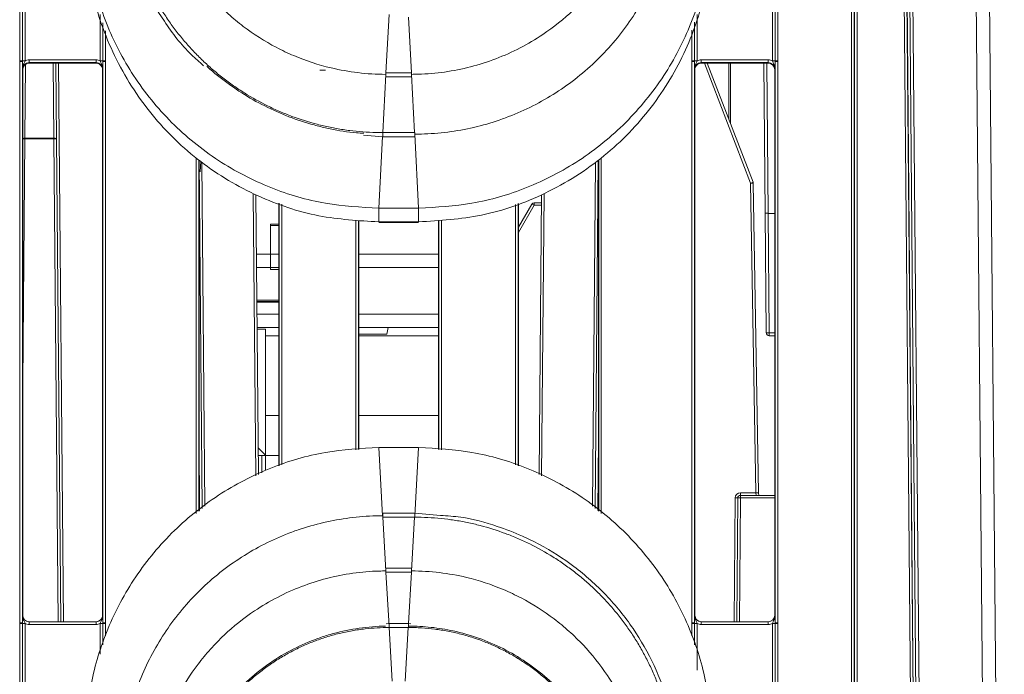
# Model space of a CAD drawing. Header units: millimetres. Extents: x 0 to 2100, y 0 to 1485.
# Tile 11 of 67: x 561 to 635, y 344 to 393. Entities that reach past the tile are written whole.
import ezdxf

# ---------------------------------------------------------------- set-up
doc = ezdxf.new("R2010")
doc.units = ezdxf.units.MM
doc.header["$LTSCALE"] = 5

msp = doc.modelspace()

# ---------------------------------------------------------------- linework, layer by layer
at = {"color": 7, "linetype": 'Continuous', "lineweight": 15}
for p, q in [((633.702, 268.385), (631.87, 478.342)), ((632.87, 478.314), (634.702, 268.385)), ((628.706, 268.381), (626.969, 467.405)), ((627.209, 467.409), (628.946, 268.385)), ((623.227, 286.277), (623.227, 463.906)), ((623.427, 463.904), (623.427, 286.275)), ((623.437, 286.275), (623.437, 463.885)), ((623.637, 463.883), (623.637, 286.273)), ((628.14, 285.973), (626.584, 464.183)), ((626.784, 464.183), (628.34, 285.973)), ((628.512, 268.429), (626.839, 458.455)), ((560.727, 390.312), (560.727, 400.008)), ((560.927, 400.006), (560.927, 390.31)), ((561.127, 400.005), (561.127, 390.308)), ((617.276, 390.308), (617.276, 400.005)), ((617.476, 390.31), (617.476, 400.006)), ((617.676, 400.008), (617.676, 390.312)), ((588.241, 389.401), (588.474, 393.786)), ((560.727, 390.264), (560.727, 390.312)), ((560.727, 348.062), (560.727, 390.264)), ((560.927, 390.31), (560.927, 390.262)), ((560.927, 390.262), (560.927, 348.06)), ((561.431, 390.176), (561.431, 390.377)), ((561.431, 390.377), (566.473, 390.377)), ((566.473, 390.176), (561.431, 390.176)), ((561.431, 390.176), (561.452, 390.134)), ((566.452, 390.134), (561.452, 390.134)), ((563.442, 390.134), (563.491, 384.421)), ((566.452, 390.134), (566.473, 390.176)), ((566.473, 390.176), (566.473, 390.377)), ((566.976, 390.262), (566.976, 390.31)), ((566.976, 348.06), (566.976, 390.262)), ((567.176, 390.312), (567.176, 390.264)), ((567.176, 390.264), (567.176, 348.062)), ((611.227, 390.264), (611.227, 390.312)), ((611.227, 348.062), (611.227, 390.264)), ((611.427, 390.31), (611.427, 390.262)), ((611.427, 390.262), (611.427, 348.06)), ((611.931, 390.176), (611.931, 390.377)), ((611.931, 390.377), (616.973, 390.377)), ((616.973, 390.176), (611.931, 390.176)), ((611.931, 390.176), (611.952, 390.134)), ((616.952, 390.134), (611.952, 390.134)), ((612.387, 390.134), (615.826, 381.177)), ((614.126, 390.134), (614.126, 385.604)), ((616.728, 378.855), (616.63, 390.134)), ((616.952, 390.134), (616.973, 390.176)), ((616.973, 390.176), (616.973, 390.377)), ((617.476, 390.262), (617.476, 390.31)), ((617.476, 348.06), (617.476, 390.262)), ((617.676, 390.312), (617.676, 390.264)), ((617.676, 390.264), (617.676, 348.062)), ((560.952, 389.634), (560.931, 389.676)), ((560.952, 388.967), (560.958, 389.714)), ((560.952, 389.634), (560.952, 348.639)), ((566.973, 389.676), (566.952, 389.634)), ((566.952, 389.634), (566.952, 348.639)), ((583.701, 389.606), (583.274, 389.606)), ((588.003, 384.907), (588.235, 389.291)), ((588.238, 389.401), (588.241, 389.401)), ((588.238, 389.096), (588.238, 389.401)), ((590.162, 389.401), (588.241, 389.401)), ((590.162, 389.401), (590.165, 389.401)), ((590.165, 389.096), (590.165, 389.401)), ((590.401, 384.907), (590.168, 389.291)), ((611.452, 389.634), (611.431, 389.676)), ((611.452, 348.639), (611.452, 389.634)), ((617.473, 389.676), (617.452, 389.634)), ((617.452, 348.639), (617.452, 389.634)), ((588.238, 389.096), (590.165, 389.096)), ((586.569, 384.728), (588, 384.602)), ((588, 384.907), (588.003, 384.907)), ((590.401, 384.907), (588.003, 384.907)), ((590.401, 384.907), (590.404, 384.907)), ((590.404, 384.602), (590.404, 384.907)), ((590.702, 379.234), (590.407, 384.797)), ((561.112, 384.432), (561.112, 384.502)), ((561.112, 384.502), (563.291, 384.502)), ((563.291, 384.432), (561.112, 384.432)), ((563.291, 384.432), (563.291, 384.502)), ((563.491, 384.421), (563.808, 348.139)), ((588, 384.602), (590.404, 384.602)), ((574.202, 382.843), (574.202, 356.462)), ((574.22, 382.575), (574.202, 382.419)), ((574.218, 382.833), (574.446, 356.66)), ((574.336, 382.758), (574.285, 381.951)), ((603.957, 356.66), (604.185, 382.782)), ((604.202, 356.462), (604.202, 382.798)), ((616.045, 357.84), (615.639, 381.107)), ((615.839, 381.109), (616.245, 357.842)), ((578.476, 380.205), (578.66, 359.201)), ((580.202, 359.862), (580.202, 379.612)), ((598.202, 379.588), (598.202, 359.862)), ((598.202, 377.807), (599.203, 379.542)), ((599.377, 379.444), (599.377, 379.642)), ((599.377, 379.642), (599.922, 379.642)), ((599.744, 359.201), (599.927, 380.193)), ((590.702, 379.234), (587.702, 379.234)), ((587.702, 378.2), (587.702, 379.234)), ((590.702, 378.2), (590.702, 379.234)), ((616.806, 369.881), (616.728, 378.855)), ((616.968, 378.842), (617.452, 378.842)), ((616.968, 378.842), (616.968, 378.842)), ((616.968, 378.842), (617.046, 369.855)), ((580.202, 378.017), (579.578, 378.017)), ((579.578, 378.017), (579.578, 375.767)), ((586.202, 378.306), (586.202, 361.097)), ((590.702, 378.2), (587.702, 378.2)), ((590.702, 378.156), (587.702, 378.156)), ((587.702, 378.143), (587.702, 378.156)), ((587.702, 378.143), (590.702, 378.143)), ((590.702, 378.143), (590.702, 378.156)), ((592.202, 361.097), (592.202, 378.298)), ((579.578, 375.767), (579.578, 377.917)), ((579.578, 377.917), (580.202, 377.917)), ((579.578, 375.767), (579.578, 374.767)), ((578.524, 374.767), (579.578, 374.767)), ((579.578, 374.767), (580.202, 374.767)), ((579.578, 374.767), (579.578, 374.617)), ((579.578, 374.617), (580.202, 374.617)), ((586.202, 374.767), (592.202, 374.767)), ((580.202, 372.317), (578.545, 372.317)), ((580.202, 372.217), (578.546, 372.217)), ((578.546, 372.167), (580.202, 372.167)), ((580.202, 371.267), (578.554, 371.267)), ((592.202, 371.267), (586.202, 371.267)), ((578.563, 370.267), (580.202, 370.267)), ((578.564, 370.142), (579.202, 370.142)), ((579.202, 370.142), (579.202, 369.642)), ((586.202, 370.267), (592.202, 370.267)), ((588.402, 370.267), (588.314, 369.767)), ((579.202, 363.642), (579.202, 369.642)), ((586.202, 369.767), (588.314, 369.767)), ((617.046, 369.643), (617.046, 369.855)), ((617.452, 369.643), (617.046, 369.643)), ((579.202, 363.642), (579.202, 360.671)), ((579.183, 360.661), (578.642, 361.202)), ((587.702, 361.235), (587.997, 356.104)), ((587.702, 361.235), (590.702, 361.235)), ((590.702, 361.235), (590.407, 356.104)), ((578.909, 360.642), (578.647, 360.642)), ((578.909, 360.642), (579.112, 360.642)), ((579.112, 360.642), (580.202, 360.642)), ((579.202, 360.633), (579.202, 359.553)), ((614.595, 348.139), (614.677, 357.444)), ((614.877, 357.84), (616.045, 357.84)), ((614.877, 357.642), (614.877, 357.84)), ((614.877, 357.454), (614.877, 357.642)), ((614.877, 357.642), (617.452, 357.642)), ((616.045, 357.84), (616.052, 357.642)), ((616.248, 357.642), (616.245, 357.842)), ((590.404, 356.303), (588, 356.303)), ((588, 356.303), (588, 356.002)), ((588, 356.002), (588.003, 356.002)), ((588.003, 356.002), (588.235, 351.958)), ((590.401, 356.002), (588.003, 356.002)), ((590.401, 356.002), (590.168, 351.958)), ((590.401, 356.002), (590.404, 356.002)), ((592.35, 356.132), (590.404, 356.303)), ((590.165, 352.158), (588.238, 352.158)), ((588.238, 352.158), (588.238, 351.857)), ((590.165, 352.158), (590.165, 351.857)), ((588.238, 351.857), (588.241, 351.857)), ((588.241, 351.857), (588.474, 347.813)), ((590.162, 351.857), (588.241, 351.857)), ((590.162, 351.857), (590.165, 351.857)), ((560.931, 348.639), (560.952, 348.639)), ((566.952, 348.639), (566.973, 348.639)), ((611.431, 348.639), (611.452, 348.639)), ((617.452, 348.639), (617.473, 348.639)), ((560.727, 348.014), (560.727, 348.062)), ((560.727, 338.317), (560.727, 348.014)), ((560.927, 348.06), (560.927, 348.012)), ((560.927, 348.012), (560.927, 338.315)), ((561.127, 348.01), (561.127, 338.314)), ((561.431, 347.941), (561.431, 348.139)), ((561.431, 348.139), (566.473, 348.139)), ((566.473, 347.941), (561.431, 347.941)), ((566.473, 347.941), (566.473, 348.139)), ((566.976, 348.012), (566.976, 348.06)), ((567.176, 348.062), (567.176, 348.014)), ((588.477, 348.012), (588.261, 347.996)), ((589.927, 348.012), (588.477, 348.012)), ((588.477, 347.712), (588.479, 347.712)), ((588.479, 347.712), (588.712, 343.668)), ((589.924, 347.712), (588.479, 347.712)), ((589.924, 347.712), (589.691, 343.668)), ((589.924, 347.712), (589.927, 347.712)), ((590.115, 347.996), (589.927, 348.012)), ((611.227, 348.014), (611.227, 348.062)), ((611.427, 348.06), (611.427, 348.012)), ((611.931, 347.941), (611.931, 348.139)), ((611.931, 348.139), (616.973, 348.139)), ((616.973, 347.941), (611.931, 347.941)), ((616.973, 347.941), (616.973, 348.139)), ((617.276, 338.314), (617.276, 348.01)), ((617.476, 348.012), (617.476, 348.06)), ((617.476, 338.315), (617.476, 348.012)), ((617.676, 348.062), (617.676, 348.014)), ((617.676, 348.014), (617.676, 338.317))]:
    msp.add_line(p, q, dxfattribs=at)
at = {"color": 8, "linetype": 'Continuous', "lineweight": 15}
for p, q in [((566.776, 390.308), (566.776, 393.777)), ((590.162, 389.401), (589.94, 393.595)), ((611.627, 393.79), (611.627, 390.308)), ((566.976, 390.31), (566.976, 393.164)), ((611.427, 393.208), (611.427, 390.31)), ((567.176, 392.551), (567.176, 390.312)), ((611.227, 390.312), (611.227, 392.608)), ((561.16, 390.04), (561.112, 384.502)), ((563.291, 384.502), (563.242, 390.134)), ((563.642, 390.134), (564.008, 348.139)), ((615.639, 381.107), (612.174, 390.134)), ((614.005, 385.921), (614.005, 390.134)), ((616.869, 390.134), (616.968, 378.842)), ((588, 384.602), (588, 384.907)), ((561.112, 384.432), (560.952, 366.06)), ((563.608, 348.139), (563.291, 384.432)), ((587.702, 379.234), (587.987, 384.607)), ((573.977, 356.279), (573.977, 382.986)), ((574.177, 382.859), (574.177, 356.442)), ((574.419, 382.676), (574.645, 356.822)), ((603.759, 356.822), (603.984, 382.619)), ((604.226, 356.442), (604.226, 382.822)), ((604.426, 383.016), (604.426, 356.279)), ((578.461, 359.098), (578.276, 380.274)), ((600.128, 380.313), (599.943, 359.098)), ((580.226, 359.869), (580.226, 379.604)), ((580.426, 379.535), (580.426, 359.927)), ((597.977, 359.927), (597.977, 379.514)), ((598.177, 379.58), (598.177, 359.869)), ((599.377, 379.444), (598.202, 377.409)), ((599.921, 379.444), (599.377, 379.444)), ((585.977, 361.076), (585.977, 378.33)), ((586.177, 378.308), (586.177, 361.095)), ((592.226, 361.095), (592.226, 378.301)), ((592.426, 378.321), (592.426, 361.076)), ((579.578, 375.767), (578.515, 375.767)), ((580.202, 375.767), (579.578, 375.767)), ((592.202, 375.767), (586.202, 375.767)), ((579.202, 369.642), (580.202, 369.642)), ((586.202, 369.642), (592.202, 369.642)), ((617.046, 369.855), (617.452, 369.855)), ((579.202, 363.642), (580.202, 363.642)), ((586.202, 363.642), (592.202, 363.642)), ((574.248, 356.499), (574.202, 361.79)), ((604.202, 361.79), (604.156, 356.499)), ((578.909, 359.33), (578.909, 360.642)), ((614.395, 348.139), (614.477, 357.444)), ((614.877, 357.454), (614.795, 348.139)), ((617.452, 357.454), (614.877, 357.454)), ((590.404, 356.303), (590.404, 356.002)), ((590.162, 351.857), (589.941, 348.011)), ((566.776, 345.698), (566.776, 348.01)), ((566.976, 346.393), (566.976, 348.012)), ((567.176, 348.014), (567.176, 347.089)), ((588.477, 348.012), (588.477, 347.712)), ((589.927, 348.012), (589.927, 347.712)), ((611.227, 347.089), (611.227, 348.014)), ((611.427, 348.012), (611.427, 346.393)), ((611.627, 348.01), (611.627, 344.51))]:
    msp.add_line(p, q, dxfattribs=at)
at = {"color": 7, "linetype": 'Continuous', "lineweight": 15, "flags": 128}
msp.add_lwpolyline([(563.291, 384.502), (563.33, 384.501), (563.368, 384.496), (563.402, 384.489), (563.433, 384.479), (563.457, 384.467), (563.476, 384.453), (563.487, 384.437), (563.491, 384.421)], dxfattribs=at)
at = {"color": 7, "linetype": 'Continuous', "lineweight": 15}
for centre, radius, start, end in [((560.776, 384.385), 5.927, 88.54048, 90.47395), ((560.777, 384.415), 5.849, 88.52467, 90.48406), ((561.078, 396.235), 5.927, 268.54048, 270.47395), ((566.825, 396.235), 5.927, 269.52605, 271.45952), ((567.127, 384.385), 5.927, 89.52605, 91.45952), ((567.127, 384.415), 5.849, 89.51594, 91.47533), ((611.276, 384.385), 5.927, 88.54048, 90.47395), ((611.277, 384.415), 5.849, 88.52467, 90.48406), ((611.578, 396.235), 5.927, 268.54048, 270.47395), ((617.325, 396.235), 5.927, 269.52605, 271.45952), ((617.627, 384.385), 5.927, 89.52605, 91.45952), ((617.627, 384.415), 5.849, 89.51594, 91.47533), ((563.348, 383.605), 0.829, 80.06823, 93.94134), ((617.876, 375.418), 6.113, 109.59733, 111.46619), ((615.789, 375.378), 5.731, 89.50031, 91.49973), ((615.639, 381.106), 0.2, 1, 21), ((599.377, 379.442), 0.2, 90, 150), ((596.044, 373.772), 6.579, 59.56769, 61.3021), ((616.982, 370.389), 0.538, 250.87866, 276.80423), ((617.046, 369.883), 0.24, 180.5, 270), ((614.877, 357.44), 0.4, 90, 179.5), ((614.577, 363.174), 5.731, 269.0002, 270.9998), ((614.877, 357.442), 0.2, 90, 179.5), ((614.82, 356.627), 0.829, 86.05866, 99.93177), ((616.195, 352.111), 5.731, 89.50031, 91.49973), ((560.777, 342.213), 5.849, 88.52467, 90.48406), ((560.776, 342.087), 5.927, 88.54048, 90.47395), ((561.078, 353.937), 5.927, 268.54048, 270.47395), ((566.825, 353.937), 5.927, 269.52605, 271.45952), ((567.127, 342.213), 5.849, 89.51594, 91.47533), ((567.127, 342.087), 5.927, 89.52605, 91.45952), ((611.277, 342.213), 5.849, 88.52467, 90.48406), ((611.276, 342.087), 5.927, 88.54048, 90.47395), ((611.578, 353.937), 5.927, 268.54048, 270.47395), ((617.325, 353.937), 5.927, 269.52605, 271.45952), ((617.627, 342.213), 5.849, 89.51594, 91.47533), ((617.627, 342.087), 5.927, 89.52605, 91.45952)]:
    msp.add_arc(centre, radius, start, end, dxfattribs=at)
at = {"color": 8, "linetype": 'Continuous', "lineweight": 15}
for centre, radius, start, end in [((561.098, 384.155), 0.347, 87.68631, 114.94227), ((561.079, 382.263), 2.169, 89.13847, 93.37492)]:
    msp.add_arc(centre, radius, start, end, dxfattribs=at)
at = {"color": 7, "linetype": 'Continuous', "lineweight": 15}
for centre, major_axis, ratio, start_param, end_param in [((561.431, 389.676), (0.362, -0.345), 0.999832, 2.3335, 3.90422), ((561.452, 389.634), (0.425, -0.263), 0.999915, 2.124401, 3.695121), ((561.431, 389.677), (0.595, -0.368), 0.999915, 2.124401, 2.572762), ((566.456, 389.625), (-0.117, 0.496), 0.980841, 4.948584, 6.046991), ((566.473, 389.677), (0.595, 0.368), 0.999915, 0.56883, 1.017192), ((566.473, 389.676), (0.362, 0.345), 0.999832, 5.520558, 7.091278), ((611.931, 389.676), (0.362, -0.345), 0.999832, 2.3335, 3.90422), ((611.947, 389.625), (0.117, 0.496), 0.980841, 0.236194, 1.334602), ((611.931, 389.677), (0.595, -0.368), 0.999915, 2.124401, 2.572762), ((616.952, 389.634), (0.425, 0.263), 0.999915, 5.729657, 7.300377), ((616.973, 389.677), (0.595, 0.368), 0.999915, 0.56883, 1.017192), ((616.973, 389.676), (0.362, 0.345), 0.999832, 5.520558, 7.091278), ((616.968, 378.858), (0.24, 0.002), 0.062857, 3.141593, 4.711371), ((561.431, 348.639), (0.439, 0.24), 0.999873, 2.641898, 4.212618), ((561.452, 348.639), (0.425, 0.263), 0.999915, 2.588064, 4.158784), ((566.473, 348.639), (0.439, -0.24), 0.999873, 5.21216, 6.78288), ((611.931, 348.639), (0.439, 0.24), 0.999873, 2.641898, 4.212618), ((616.952, 348.639), (0.425, -0.263), 0.999915, 5.265994, 6.836714), ((616.973, 348.639), (0.439, -0.24), 0.999873, 5.21216, 6.78288), ((561.431, 348.641), (0.595, 0.368), 0.999915, 3.710423, 4.158784), ((566.473, 348.641), (0.595, -0.368), 0.999915, 5.265994, 5.714355), ((611.931, 348.641), (0.595, 0.368), 0.999915, 3.710423, 4.158784), ((616.973, 348.641), (0.595, -0.368), 0.999915, 5.265994, 5.714355)]:
    msp.add_ellipse(centre, major_axis=major_axis, ratio=ratio, start_param=start_param, end_param=end_param, dxfattribs=at)
for points, knots in [([(570.535, 406.99), (570.536, 406.834), (570.543, 406.015), (570.67, 404.533), (571.056, 402.576), (571.66, 400.674), (572.475, 398.852), (573.649, 396.862), (574.984, 395.185), (576.385, 393.817), (577.893, 392.569), (579.552, 391.514), (581.763, 390.466), (583.818, 389.79), (586.145, 389.375), (587.531, 389.292), (588.232, 389.291), (588.235, 389.291)], [0, 0, 0, 0, 0.016818, 0.08849, 0.160163, 0.231834, 0.303507, 0.375179, 0.480935, 0.533676, 0.586417, 0.692105, 0.744811, 0.850499, 0.92434, 0.999652, 1, 1, 1, 1]), ([(590.168, 389.291), (590.334, 389.293), (591.163, 389.3), (592.655, 389.43), (594.612, 389.819), (596.513, 390.427), (598.333, 391.245), (600.322, 392.422), (601.996, 393.76), (603.363, 395.162), (604.608, 396.673), (605.66, 398.333), (606.705, 400.546), (607.373, 402.603), (607.799, 404.925), (607.845, 406.3), (607.869, 406.99)], [0, 0, 0, 0, 0.017891, 0.089563, 0.161236, 0.232907, 0.30458, 0.376251, 0.482013, 0.534758, 0.587501, 0.693184, 0.745887, 0.851569, 0.925577, 1, 1, 1, 1]), ([(568.152, 404.449), (568.196, 403.438), (568.275, 401.631), (568.794, 399.311), (569.375, 397.527), (570.205, 395.542), (571.543, 393.236), (573.102, 391.181), (574.233, 390.211), (574.546, 389.942)], [0, 0, 0, 0, 0.185675, 0.331755, 0.435076, 0.530386, 0.726532, 0.924196, 1, 1, 1, 1]), ([(588, 384.907), (587.834, 384.908), (587.337, 384.912), (586.509, 384.956), (585.519, 385.056), (584.7, 385.182), (583.886, 385.34), (582.755, 385.603), (581.646, 385.952), (580.718, 386.311), (580.106, 386.565), (579.051, 387.052), (577.89, 387.698), (576.922, 388.339), (576.249, 388.823), (575.594, 389.332), (574.841, 389.981), (574.121, 390.668), (573.438, 391.391), (572.792, 392.148), (572.185, 392.936), (571.619, 393.754), (571.096, 394.6), (570.616, 395.472), (570.181, 396.366), (569.856, 397.129), (569.562, 397.904), (569.19, 399.004), (568.903, 400.131), (568.689, 401.272), (568.494, 402.543), (568.456, 403.663), (568.429, 404.451)], [0, 0, 0, 0, 0.016187, 0.048569, 0.08095, 0.113332, 0.129519, 0.1619, 0.226726, 0.242913, 0.2591, 0.291482, 0.356307, 0.388689, 0.404876, 0.437257, 0.469639, 0.502021, 0.534402, 0.566784, 0.599165, 0.631547, 0.663929, 0.69631, 0.728692, 0.761074, 0.777261, 0.809642, 0.874468, 0.890655, 0.923037, 1, 1, 1, 1]), ([(590.407, 384.797), (590.572, 384.798), (591.402, 384.805), (592.893, 384.922), (594.856, 385.273), (596.293, 385.686), (597.7, 386.187), (599.074, 386.778), (600.817, 387.746), (602.452, 388.887), (603.964, 390.187), (605.336, 391.634), (606.555, 393.212), (607.607, 394.906), (608.484, 396.698), (609.169, 398.569), (609.846, 401.127), (609.956, 403.105), (610.029, 404.417)], [0, 0, 0, 0, 0.0161372, 0.0807637, 0.1453907, 0.2100169, 0.2261541, 0.2907815, 0.3554076, 0.4200351, 0.4846612, 0.5492888, 0.6139148, 0.6785424, 0.7431684, 0.8077959, 0.8724221, 1, 1, 1, 1]), ([(565.702, 401.233), (565.773, 399.891), (565.92, 397.127), (567.144, 393.027), (569.174, 389.085), (572.035, 385.567), (575.553, 382.706), (579.496, 380.676), (583.596, 379.452), (586.36, 379.305), (587.702, 379.234)], [0, 0, 0, 0, 0.116516, 0.240011, 0.368641, 0.5, 0.631359, 0.759989, 0.883484, 1, 1, 1, 1]), ([(590.702, 379.234), (592.044, 379.305), (594.808, 379.452), (598.908, 380.676), (602.851, 382.706), (606.368, 385.567), (609.23, 389.085), (611.259, 393.027), (612.483, 397.127), (612.63, 399.891), (612.702, 401.233)], [0, 0, 0, 0, 0.116516, 0.240011, 0.368641, 0.5, 0.631359, 0.759989, 0.883484, 1, 1, 1, 1]), ([(587.702, 378.2), (586.193, 378.29), (583.078, 378.477), (578.497, 380.028), (574.197, 382.584), (570.48, 386.18), (567.717, 390.554), (566.007, 395.344), (565.801, 398.616), (565.702, 400.199)], [0, 0, 0, 0, 0.131017, 0.270531, 0.415795, 0.563268, 0.715883, 0.862537, 1, 1, 1, 1]), ([(612.702, 400.199), (612.611, 398.691), (612.425, 395.576), (610.874, 390.995), (608.317, 386.695), (604.722, 382.978), (600.347, 380.215), (595.557, 378.505), (592.285, 378.299), (590.702, 378.2)], [0, 0, 0, 0, 0.131017, 0.270531, 0.415795, 0.563268, 0.715883, 0.862537, 1, 1, 1, 1]), ([(560.931, 389.676), (560.931, 389.677), (560.931, 389.696), (560.93, 389.767), (560.929, 389.898), (560.928, 390.079), (560.927, 390.21), (560.927, 390.262)], [0, 0, 0, 0, 0.005551, 0.123014, 0.446974, 0.782817, 1, 1, 1, 1]), ([(560.931, 389.676), (560.931, 389.677), (560.931, 389.709), (560.938, 389.82), (560.989, 389.988), (561.071, 390.156), (561.111, 390.265), (561.127, 390.308)], [0, 0, 0, 0, 0.006601, 0.146171, 0.501239, 0.799231, 1, 1, 1, 1]), ([(566.776, 390.308), (566.792, 390.265), (566.832, 390.156), (566.915, 389.988), (566.965, 389.82), (566.973, 389.709), (566.973, 389.677), (566.973, 389.676)], [0, 0, 0, 0, 0.200769, 0.498761, 0.853829, 0.993399, 1, 1, 1, 1]), ([(566.894, 389.854), (566.901, 389.845), (566.946, 389.782), (566.949, 389.702), (566.952, 389.634)], [0, 0, 0, 0, 0.151957, 1, 1, 1, 1]), ([(566.976, 390.262), (566.976, 390.21), (566.976, 390.079), (566.975, 389.898), (566.974, 389.767), (566.973, 389.696), (566.973, 389.677), (566.973, 389.676)], [0, 0, 0, 0, 0.217183, 0.553026, 0.876986, 0.994449, 1, 1, 1, 1]), ([(574.805, 389.897), (574.816, 389.885), (575.296, 389.404), (576.373, 388.587), (578.024, 387.476), (579.501, 386.711), (581.025, 386.056), (582.283, 385.628), (583.407, 385.336), (584.541, 385.091), (585.544, 384.911), (586.392, 384.876), (586.576, 384.869)], [0, 0, 0, 0, 0.003767, 0.156399, 0.3090338, 0.4616659, 0.5379089, 0.6905433, 0.7667861, 0.8048984, 0.957533, 1, 1, 1, 1]), ([(611.431, 389.676), (611.431, 389.677), (611.431, 389.696), (611.43, 389.767), (611.429, 389.898), (611.428, 390.079), (611.427, 390.21), (611.427, 390.262)], [0, 0, 0, 0, 0.005551, 0.123014, 0.446974, 0.782817, 1, 1, 1, 1]), ([(611.431, 389.676), (611.431, 389.677), (611.431, 389.709), (611.438, 389.82), (611.489, 389.988), (611.571, 390.156), (611.611, 390.265), (611.627, 390.308)], [0, 0, 0, 0, 0.006601, 0.146171, 0.501239, 0.799231, 1, 1, 1, 1]), ([(611.452, 389.634), (611.455, 389.702), (611.458, 389.782), (611.502, 389.845), (611.509, 389.854)], [0, 0, 0, 0, 0.8480432, 1, 1, 1, 1]), ([(617.276, 390.308), (617.292, 390.265), (617.332, 390.156), (617.415, 389.988), (617.465, 389.82), (617.473, 389.709), (617.473, 389.677), (617.473, 389.676)], [0, 0, 0, 0, 0.200769, 0.498761, 0.853829, 0.993399, 1, 1, 1, 1]), ([(617.476, 390.262), (617.476, 390.21), (617.476, 390.079), (617.475, 389.898), (617.474, 389.767), (617.473, 389.696), (617.473, 389.677), (617.473, 389.676)], [0, 0, 0, 0, 0.217183, 0.553026, 0.876986, 0.994449, 1, 1, 1, 1]), ([(587.702, 361.235), (586.36, 361.163), (583.596, 361.016), (579.496, 359.792), (575.553, 357.763), (572.035, 354.901), (569.174, 351.384), (567.144, 347.441), (565.92, 343.341), (565.773, 340.577), (565.702, 339.235)], [0, 0, 0, 0, 0.116516, 0.240011, 0.368641, 0.5, 0.631359, 0.759989, 0.883484, 1, 1, 1, 1]), ([(612.702, 339.235), (612.63, 340.577), (612.483, 343.341), (611.259, 347.441), (609.23, 351.384), (606.368, 354.901), (602.851, 357.763), (598.908, 359.792), (594.808, 361.016), (592.044, 361.163), (590.702, 361.235)], [0, 0, 0, 0, 0.116516, 0.240011, 0.368641, 0.5, 0.631359, 0.759989, 0.883484, 1, 1, 1, 1]), ([(579.112, 360.642), (579.15, 360.641), (579.198, 360.64), (579.201, 360.634), (579.202, 360.633)], [0, 0, 0, 0, 0.784921, 1, 1, 1, 1]), ([(587.997, 356.104), (587.831, 356.102), (587.002, 356.096), (585.51, 355.978), (583.548, 355.628), (582.11, 355.215), (580.704, 354.714), (579.33, 354.123), (577.587, 353.155), (575.951, 352.014), (574.439, 350.714), (573.067, 349.266), (571.848, 347.688), (570.797, 345.994), (569.92, 344.203), (569.235, 342.331), (568.558, 339.774), (568.448, 337.796), (568.375, 336.483)], [0, 0, 0, 0, 0.0161372, 0.0807637, 0.1453907, 0.2100169, 0.2261541, 0.2907815, 0.3554076, 0.4200351, 0.4846612, 0.5492888, 0.6139148, 0.6785424, 0.7431684, 0.8077959, 0.8724221, 1, 1, 1, 1]), ([(590.404, 356.002), (590.569, 356.001), (591.067, 355.997), (591.895, 355.953), (592.884, 355.853), (593.704, 355.727), (594.517, 355.57), (595.648, 355.306), (596.758, 354.957), (597.686, 354.599), (598.298, 354.344), (599.352, 353.857), (600.514, 353.211), (601.482, 352.57), (602.155, 352.086), (602.809, 351.577), (603.563, 350.928), (604.282, 350.241), (604.966, 349.518), (605.611, 348.761), (606.218, 347.973), (606.784, 347.155), (607.308, 346.309), (607.788, 345.438), (608.223, 344.543), (608.547, 343.78), (608.842, 343.006), (609.213, 341.906), (609.501, 340.778), (609.715, 339.638), (609.909, 338.366), (609.948, 337.246), (609.975, 336.458)], [0, 0, 0, 0, 0.016187, 0.048569, 0.08095, 0.113332, 0.129519, 0.1619, 0.226726, 0.242913, 0.2591, 0.291482, 0.356307, 0.388689, 0.404876, 0.437257, 0.469639, 0.502021, 0.534402, 0.566784, 0.599165, 0.631547, 0.663929, 0.69631, 0.728692, 0.761074, 0.777261, 0.809642, 0.874468, 0.890655, 0.923037, 1, 1, 1, 1]), ([(610.252, 336.456), (610.208, 337.467), (610.129, 339.274), (609.609, 341.593), (609.029, 343.378), (608.196, 345.361), (606.875, 347.685), (604.844, 350.2), (602.463, 352.325), (600.28, 353.721), (598.322, 354.685), (596.364, 355.428), (594.303, 356.008), (592.857, 356.1), (592.35, 356.132)], [0, 0, 0, 0, 0.103809, 0.185482, 0.243247, 0.296535, 0.406199, 0.516711, 0.627285, 0.732681, 0.781838, 0.851305, 0.947882, 1, 1, 1, 1]), ([(588.235, 351.958), (588.07, 351.957), (587.24, 351.95), (585.749, 351.82), (583.792, 351.43), (581.891, 350.823), (580.071, 350.005), (578.082, 348.828), (576.407, 347.49), (575.041, 346.087), (573.796, 344.577), (572.743, 342.916), (571.698, 340.703), (571.03, 338.647), (570.605, 336.325), (570.558, 334.949), (570.535, 334.26)], [0, 0, 0, 0, 0.017891, 0.089563, 0.161236, 0.232907, 0.30458, 0.376251, 0.482013, 0.534758, 0.587501, 0.693184, 0.745887, 0.851569, 0.925577, 1, 1, 1, 1]), ([(607.869, 334.26), (607.867, 334.415), (607.86, 335.235), (607.734, 336.717), (607.348, 338.674), (606.743, 340.576), (605.928, 342.397), (604.755, 344.388), (603.42, 346.065), (602.019, 347.433), (600.511, 348.681), (598.852, 349.736), (596.64, 350.784), (594.586, 351.459), (592.258, 351.875), (590.872, 351.958), (590.172, 351.958), (590.168, 351.958)], [0, 0, 0, 0, 0.016818, 0.08849, 0.160163, 0.231834, 0.303507, 0.375179, 0.480935, 0.533676, 0.586417, 0.692105, 0.744811, 0.850499, 0.92434, 0.999652, 1, 1, 1, 1]), ([(560.927, 348.06), (560.927, 348.111), (560.928, 348.243), (560.929, 348.421), (560.93, 348.55), (560.931, 348.619), (560.931, 348.638), (560.931, 348.639)], [0, 0, 0, 0, 0.2171826, 0.5530263, 0.8769859, 0.9944494, 1, 1, 1, 1]), ([(560.931, 348.639), (560.931, 348.638), (560.931, 348.606), (560.938, 348.496), (560.989, 348.329), (561.071, 348.162), (561.111, 348.054), (561.127, 348.01)], [0, 0, 0, 0, 0.006601, 0.146171, 0.501239, 0.799231, 1, 1, 1, 1]), ([(566.952, 348.639), (566.944, 348.574), (566.929, 348.443), (566.814, 348.277), (566.65, 348.163), (566.52, 348.147), (566.456, 348.139)], [0, 0, 0, 0, 0.251367, 0.502734, 0.754101, 1, 1, 1, 1]), ([(566.776, 348.01), (566.792, 348.054), (566.832, 348.162), (566.915, 348.329), (566.965, 348.496), (566.973, 348.606), (566.973, 348.638), (566.973, 348.639)], [0, 0, 0, 0, 0.200769, 0.498761, 0.853829, 0.993399, 1, 1, 1, 1]), ([(566.973, 348.639), (566.973, 348.638), (566.973, 348.619), (566.974, 348.55), (566.975, 348.421), (566.976, 348.243), (566.976, 348.111), (566.976, 348.06)], [0, 0, 0, 0, 0.0055506, 0.1230141, 0.4469737, 0.7828174, 1, 1, 1, 1]), ([(611.427, 348.06), (611.427, 348.111), (611.428, 348.243), (611.429, 348.421), (611.43, 348.55), (611.431, 348.619), (611.431, 348.638), (611.431, 348.639)], [0, 0, 0, 0, 0.217183, 0.553026, 0.876986, 0.994449, 1, 1, 1, 1]), ([(611.431, 348.639), (611.431, 348.638), (611.431, 348.606), (611.438, 348.496), (611.489, 348.329), (611.571, 348.162), (611.611, 348.054), (611.627, 348.01)], [0, 0, 0, 0, 0.006601, 0.146171, 0.501239, 0.799231, 1, 1, 1, 1]), ([(611.947, 348.139), (611.883, 348.147), (611.754, 348.163), (611.59, 348.277), (611.474, 348.443), (611.459, 348.574), (611.452, 348.639)], [0, 0, 0, 0, 0.245899, 0.497266, 0.748633, 1, 1, 1, 1]), ([(617.276, 348.01), (617.292, 348.054), (617.332, 348.162), (617.415, 348.329), (617.465, 348.496), (617.473, 348.606), (617.473, 348.638), (617.473, 348.639)], [0, 0, 0, 0, 0.200769, 0.498761, 0.853829, 0.993399, 1, 1, 1, 1]), ([(617.473, 348.639), (617.473, 348.638), (617.473, 348.619), (617.474, 348.55), (617.475, 348.421), (617.476, 348.243), (617.476, 348.111), (617.476, 348.06)], [0, 0, 0, 0, 0.0055506, 0.1230141, 0.4469737, 0.7828174, 1, 1, 1, 1]), ([(572.749, 332.01), (572.75, 332.176), (572.754, 332.507), (572.788, 333.17), (572.852, 333.83), (572.947, 334.486), (573.063, 335.139), (573.246, 335.948), (573.527, 336.902), (573.811, 337.681), (574.132, 338.446), (574.489, 339.194), (574.972, 340.064), (575.42, 340.762), (575.901, 341.437), (576.413, 342.09), (577.076, 342.832), (577.666, 343.414), (578.283, 343.968), (578.926, 344.492), (579.601, 344.974), (580.158, 345.334), (580.726, 345.675), (581.456, 346.068), (582.21, 346.415), (582.825, 346.663), (583.447, 346.891), (584.238, 347.14), (585.044, 347.338), (585.857, 347.497), (586.943, 347.663), (587.876, 347.693), (588.477, 347.712)], [0, 0, 0, 0, 0.020147, 0.040294, 0.080602, 0.100749, 0.120896, 0.161205, 0.201513, 0.241822, 0.261969, 0.302277, 0.342586, 0.382895, 0.403042, 0.44335, 0.483659, 0.523968, 0.544114, 0.584423, 0.624732, 0.644878, 0.665025, 0.705334, 0.745642, 0.765789, 0.785936, 0.826245, 0.866553, 0.8867, 0.927009, 1, 1, 1, 1]), ([(588.21, 347.809), (588.132, 347.808), (587.39, 347.798), (585.987, 347.656), (584.363, 347.294), (582.785, 346.778), (581.258, 346.114), (579.542, 345.093), (577.968, 343.863), (576.561, 342.445), (575.344, 340.861), (574.337, 339.137), (573.551, 337.299), (573.049, 335.478), (572.797, 334.113), (572.766, 333.396), (572.759, 333.238)], [0, 0, 0, 0, 0.010017, 0.095511, 0.181006, 0.223689, 0.309184, 0.394678, 0.480172, 0.565667, 0.65116, 0.736656, 0.82215, 0.907643, 0.979633, 1, 1, 1, 1]), ([(589.927, 347.712), (590.093, 347.71), (590.424, 347.707), (591.086, 347.674), (591.747, 347.612), (592.403, 347.518), (593.056, 347.403), (593.865, 347.221), (594.82, 346.941), (595.6, 346.659), (596.365, 346.339), (597.114, 345.984), (597.985, 345.502), (598.683, 345.055), (599.36, 344.575), (600.013, 344.064), (600.756, 343.403), (601.34, 342.813), (601.894, 342.197), (602.419, 341.555), (602.902, 340.881), (603.263, 340.325), (603.605, 339.757), (604, 339.028), (604.348, 338.275), (604.597, 337.66), (604.826, 337.038), (605.076, 336.248), (605.276, 335.443), (605.436, 334.63), (605.603, 333.543), (605.635, 332.611), (605.655, 332.01)], [0, 0, 0, 0, 0.0201468, 0.0402936, 0.0806022, 0.100749, 0.1208958, 0.1612046, 0.2015132, 0.2418219, 0.2619687, 0.3022773, 0.3425859, 0.3828948, 0.4030416, 0.4433501, 0.4836587, 0.5239677, 0.5441145, 0.584423, 0.6247316, 0.6448785, 0.6650253, 0.7053338, 0.7456424, 0.7657892, 0.785936, 0.8262447, 0.8665533, 0.8867001, 0.9270088, 1, 1, 1, 1]), ([(604.003, 339.164), (603.997, 339.178), (603.728, 339.801), (602.988, 340.935), (601.782, 342.521), (600.361, 343.927), (598.781, 345.148), (597.058, 346.158), (595.221, 346.944), (593.403, 347.463), (591.633, 347.751), (590.504, 347.813), (589.933, 347.813), (589.93, 347.813)], [0, 0, 0, 0, 0.002549, 0.117202, 0.231855, 0.346511, 0.461163, 0.575818, 0.690471, 0.805124, 0.901432, 0.999506, 1, 1, 1, 1])]:
    msp.add_open_spline(points, degree=3, knots=knots, dxfattribs=at)
at = {"color": 8, "linetype": 'Continuous', "lineweight": 15}
for points, knots in [([(566.456, 390.134), (566.52, 390.126), (566.648, 390.11), (566.809, 390.005), (566.868, 389.901), (566.894, 389.854)], [0, 0, 0, 0, 0.349491, 0.706753, 1, 1, 1, 1]), ([(611.509, 389.854), (611.536, 389.901), (611.595, 390.005), (611.755, 390.11), (611.884, 390.126), (611.947, 390.134)], [0, 0, 0, 0, 0.293247, 0.650509, 1, 1, 1, 1])]:
    msp.add_open_spline(points, degree=3, knots=knots, dxfattribs=at)

doc.saveas('drawing.dxf')
